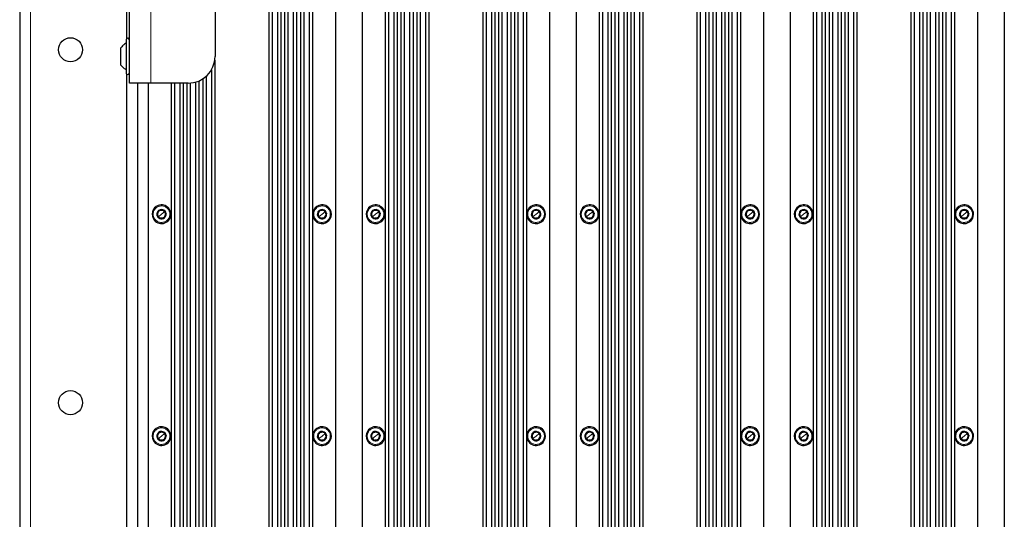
# Paper-space layout 'Blatt3' of a CAD drawing. Header units: millimetres. Extents: x 5 to 418, y 2 to 292.
# Tile 91 of 100: x 297 to 358, y 175 to 206. Entities that reach past the tile are written whole.
import ezdxf

# ---------------------------------------------------------------- set-up
doc = ezdxf.new("R2010")
doc.units = ezdxf.units.MM

psp = doc.layouts.new('Blatt3')

# ---------------------------------------------------------------- linework, layer by layer
at = {"color": 7, "linetype": 'Continuous', "lineweight": 25}
for p, q in [((296.7756, 251.3413), (296.7756, 92.1746)), ((312.2923, 240.4246), (312.2923, 153.6746)), ((312.501, 239.9246), (312.501, 153.6746)), ((312.8343, 239.9246), (312.8343, 153.6746)), ((313.043, 240.4246), (313.043, 153.6746)), ((313.2756, 240.4246), (313.2756, 153.6746)), ((313.4843, 239.9246), (313.4843, 153.6746)), ((313.8176, 239.9246), (313.8176, 153.6746)), ((314.0263, 240.4246), (314.0263, 153.6746)), ((314.259, 240.4246), (314.259, 153.6746)), ((314.4676, 239.9246), (314.4676, 153.6746)), ((314.801, 239.9246), (314.801, 153.6746)), ((315.0097, 240.4246), (315.0097, 153.6465)), ((316.4423, 240.4246), (316.4423, 153.6746)), ((318.109, 240.4246), (318.109, 153.6746)), ((319.5416, 240.4246), (319.5416, 153.6465)), ((319.7503, 239.9246), (319.7503, 153.6746)), ((320.0836, 239.9246), (320.0836, 153.6746)), ((320.2923, 240.4246), (320.2923, 153.6746)), ((320.5249, 240.4246), (320.5249, 153.6746)), ((320.7336, 239.9246), (320.7336, 153.6746)), ((321.0669, 239.9246), (321.0669, 153.6746)), ((321.2756, 240.4246), (321.2756, 153.6746)), ((321.5082, 240.4246), (321.5082, 153.6746)), ((321.7169, 239.9246), (321.7169, 153.6746)), ((322.0503, 239.9246), (322.0503, 153.6746)), ((322.259, 240.4246), (322.259, 153.6746)), ((325.6256, 240.4246), (325.6256, 153.6746)), ((325.8343, 239.9246), (325.8343, 153.6746)), ((326.1676, 239.9246), (326.1676, 153.6746)), ((326.3763, 240.4246), (326.3763, 153.6746)), ((326.609, 240.4246), (326.609, 153.6746)), ((326.8176, 239.9246), (326.8176, 153.6746)), ((327.151, 239.9246), (327.151, 153.6746)), ((327.3597, 240.4246), (327.3597, 153.6746)), ((327.5923, 240.4246), (327.5923, 153.6746)), ((327.801, 239.9246), (327.801, 153.6746)), ((328.1343, 239.9246), (328.1343, 153.6746)), ((328.343, 240.4246), (328.343, 153.6465)), ((329.7756, 240.4246), (329.7756, 153.6746)), ((331.4423, 240.4246), (331.4423, 153.6746)), ((332.8749, 240.4246), (332.8749, 153.6465)), ((333.0836, 239.9246), (333.0836, 153.6746)), ((333.4169, 239.9246), (333.4169, 153.6746)), ((333.6256, 240.4246), (333.6256, 153.6746)), ((333.8582, 240.4246), (333.8582, 153.6746)), ((334.0669, 239.9246), (334.0669, 153.6746)), ((334.4003, 239.9246), (334.4003, 153.6746)), ((334.609, 240.4246), (334.609, 153.6746)), ((334.8416, 240.4246), (334.8416, 153.6746)), ((335.0503, 239.9246), (335.0503, 153.6746)), ((335.3836, 239.9246), (335.3836, 153.6746)), ((335.5923, 240.4246), (335.5923, 153.6746)), ((338.959, 240.4246), (338.959, 153.6746)), ((339.1676, 239.9246), (339.1676, 153.6746)), ((339.501, 239.9246), (339.501, 153.6746)), ((339.7097, 240.4246), (339.7097, 153.6746)), ((339.9423, 240.4246), (339.9423, 153.6746)), ((340.151, 239.9246), (340.151, 153.6746)), ((340.4843, 239.9246), (340.4843, 153.6746)), ((340.693, 240.4246), (340.693, 153.6746)), ((340.9256, 240.4246), (340.9256, 153.6746)), ((341.1343, 239.9246), (341.1343, 153.6746)), ((341.4676, 239.9246), (341.4676, 153.6746)), ((341.6763, 240.4246), (341.6763, 153.6465)), ((343.109, 240.4246), (343.109, 153.6746)), ((344.7756, 240.4246), (344.7756, 153.6746)), ((346.2082, 240.4246), (346.2082, 153.6465)), ((346.4169, 239.9246), (346.4169, 153.6746)), ((346.7503, 239.9246), (346.7503, 153.6746)), ((346.959, 240.4246), (346.959, 153.6746)), ((347.1916, 240.4246), (347.1916, 153.6746)), ((347.4003, 239.9246), (347.4003, 153.6746)), ((347.7336, 239.9246), (347.7336, 153.6746)), ((347.9423, 240.4246), (347.9423, 153.6746)), ((348.1749, 240.4246), (348.1749, 153.6746)), ((348.3836, 239.9246), (348.3836, 153.6746)), ((348.7169, 239.9246), (348.7169, 153.6746)), ((348.9256, 240.4246), (348.9256, 153.6746)), ((352.2923, 240.4246), (352.2923, 153.6746)), ((352.501, 239.9246), (352.501, 153.6746)), ((352.8343, 239.9246), (352.8343, 153.6746)), ((353.043, 240.4246), (353.043, 153.6746)), ((353.2756, 240.4246), (353.2756, 153.6746)), ((353.4843, 239.9246), (353.4843, 153.6746)), ((353.8176, 239.9246), (353.8176, 153.6746)), ((354.0263, 240.4246), (354.0263, 153.6746)), ((354.259, 240.4246), (354.259, 153.6746)), ((354.4676, 239.9246), (354.4676, 153.6746)), ((354.801, 239.9246), (354.801, 153.6746)), ((355.0097, 240.4246), (355.0097, 153.6465)), ((356.4423, 240.4246), (356.4423, 153.6746)), ((358.109, 240.4246), (358.109, 153.6746)), ((303.609, 202.3413), (303.609, 222.3413)), ((308.9423, 220.6746), (308.9423, 204.0079)), ((303.4423, 205.1158), (303.4423, 211.2334)), ((303.409, 205.0413), (303.409, 202.9746)), ((303.059, 204.5213), (303.059, 203.4946)), ((308.9256, 203.7728), (308.9256, 162.5764)), ((308.7169, 203.171), (308.7169, 163.1782)), ((303.4423, 163.4491), (303.4423, 202.9001)), ((307.7336, 202.4054), (307.7336, 163.9438)), ((307.9423, 202.4804), (307.9423, 163.8688)), ((308.1749, 202.6047), (308.1749, 163.7445)), ((308.3836, 202.7629), (308.3836, 163.5863)), ((304.9423, 202.3413), (303.609, 202.3413)), ((304.109, 202.3413), (304.109, 164.0079)), ((304.7756, 202.3413), (304.7756, 164.0079)), ((307.2756, 202.3413), (304.9423, 202.3413)), ((306.2082, 202.3413), (306.2082, 164.0079)), ((306.4169, 202.3413), (306.4169, 164.0079)), ((306.7503, 202.3413), (306.7503, 164.0079)), ((306.959, 202.3413), (306.959, 164.0079)), ((307.1916, 202.3413), (307.1916, 164.0079)), ((307.4003, 202.3459), (307.4003, 164.0033)), ((305.7131, 194.4438), (305.8037, 194.3314)), ((315.7131, 194.4438), (315.8037, 194.3314)), ((319.0465, 194.4438), (319.137, 194.3314)), ((329.0465, 194.4438), (329.137, 194.3314)), ((332.3798, 194.4438), (332.4703, 194.3314)), ((342.3798, 194.4438), (342.4703, 194.3314)), ((345.7131, 194.4438), (345.8037, 194.3314)), ((355.7131, 194.4438), (355.8037, 194.3314)), ((305.4142, 194.0178), (305.3237, 194.1302)), ((305.5048, 193.9054), (305.4142, 194.0178)), ((305.8037, 194.3314), (305.8942, 194.219)), ((315.4142, 194.0178), (315.3237, 194.1302)), ((315.5048, 193.9054), (315.4142, 194.0178)), ((315.8037, 194.3314), (315.8942, 194.219)), ((318.7476, 194.0178), (318.657, 194.1302)), ((318.8381, 193.9054), (318.7476, 194.0178)), ((319.137, 194.3314), (319.2275, 194.219)), ((328.7476, 194.0178), (328.657, 194.1302)), ((328.8381, 193.9054), (328.7476, 194.0178)), ((329.137, 194.3314), (329.2275, 194.219)), ((332.0809, 194.0178), (331.9904, 194.1302)), ((332.1714, 193.9054), (332.0809, 194.0178)), ((332.4703, 194.3314), (332.5609, 194.219)), ((342.0809, 194.0178), (341.9904, 194.1302)), ((342.1714, 193.9054), (342.0809, 194.0178)), ((342.4703, 194.3314), (342.5609, 194.219)), ((345.4142, 194.0178), (345.3237, 194.1302)), ((345.5048, 193.9054), (345.4142, 194.0178)), ((345.8037, 194.3314), (345.8942, 194.219)), ((355.4142, 194.0178), (355.3237, 194.1302)), ((355.5048, 193.9054), (355.4142, 194.0178)), ((355.8037, 194.3314), (355.8942, 194.219)), ((305.7131, 180.6105), (305.8037, 180.4981)), ((305.8037, 180.4981), (305.8942, 180.3857)), ((315.7131, 180.6105), (315.8037, 180.4981)), ((315.8037, 180.4981), (315.8942, 180.3857)), ((319.0465, 180.6105), (319.137, 180.4981)), ((319.137, 180.4981), (319.2275, 180.3857)), ((329.0465, 180.6105), (329.137, 180.4981)), ((329.137, 180.4981), (329.2275, 180.3857)), ((332.3798, 180.6105), (332.4703, 180.4981)), ((332.4703, 180.4981), (332.5609, 180.3857)), ((342.3798, 180.6105), (342.4703, 180.4981)), ((342.4703, 180.4981), (342.5609, 180.3857)), ((345.7131, 180.6105), (345.8037, 180.4981)), ((345.8037, 180.4981), (345.8942, 180.3857)), ((355.7131, 180.6105), (355.8037, 180.4981)), ((355.8037, 180.4981), (355.8942, 180.3857)), ((305.4142, 180.1845), (305.3237, 180.2969)), ((305.5048, 180.0721), (305.4142, 180.1845)), ((315.4142, 180.1845), (315.3237, 180.2969)), ((315.5048, 180.0721), (315.4142, 180.1845)), ((318.7476, 180.1845), (318.657, 180.2969)), ((318.8381, 180.0721), (318.7476, 180.1845)), ((328.7476, 180.1845), (328.657, 180.2969)), ((328.8381, 180.0721), (328.7476, 180.1845)), ((332.0809, 180.1845), (331.9904, 180.2969)), ((332.1714, 180.0721), (332.0809, 180.1845)), ((342.0809, 180.1845), (341.9904, 180.2969)), ((342.1714, 180.0721), (342.0809, 180.1845)), ((345.4142, 180.1845), (345.3237, 180.2969)), ((345.5048, 180.0721), (345.4142, 180.1845)), ((355.4142, 180.1845), (355.3237, 180.2969)), ((355.5048, 180.0721), (355.4142, 180.1845))]:
    psp.add_line(p, q, dxfattribs=at)
at = {"color": 7, "linetype": 'Continuous', "lineweight": 18}
for p, q in [((297.4423, 251.3413), (297.4423, 92.1746)), ((304.9423, 202.3413), (304.9423, 222.3413)), ((305.4014, 194.7198), (305.4251, 194.6575)), ((315.4014, 194.7198), (315.4251, 194.6575)), ((318.7347, 194.7198), (318.7584, 194.6575)), ((328.7347, 194.7198), (328.7584, 194.6575)), ((332.068, 194.7198), (332.0918, 194.6575)), ((342.068, 194.7198), (342.0918, 194.6575)), ((345.4014, 194.7198), (345.4251, 194.6575)), ((355.4014, 194.7198), (355.4251, 194.6575)), ((305.4142, 194.0178), (305.3831, 193.9927)), ((305.609, 194.1746), (305.4142, 194.0178)), ((305.609, 194.1746), (305.8037, 194.3314)), ((305.8037, 194.3314), (305.8348, 194.3565)), ((315.4142, 194.0178), (315.3831, 193.9927)), ((315.609, 194.1746), (315.4142, 194.0178)), ((315.609, 194.1746), (315.8037, 194.3314)), ((315.8037, 194.3314), (315.8348, 194.3565)), ((318.7476, 194.0178), (318.7164, 193.9927)), ((318.9423, 194.1746), (318.7476, 194.0178)), ((318.9423, 194.1746), (319.137, 194.3314)), ((319.137, 194.3314), (319.1681, 194.3565)), ((328.7476, 194.0178), (328.7164, 193.9927)), ((328.9423, 194.1746), (328.7476, 194.0178)), ((328.9423, 194.1746), (329.137, 194.3314)), ((329.137, 194.3314), (329.1681, 194.3565)), ((332.0809, 194.0178), (332.0498, 193.9927)), ((332.2756, 194.1746), (332.0809, 194.0178)), ((332.2756, 194.1746), (332.4703, 194.3314)), ((332.4703, 194.3314), (332.5015, 194.3565)), ((342.0809, 194.0178), (342.0498, 193.9927)), ((342.2756, 194.1746), (342.0809, 194.0178)), ((342.2756, 194.1746), (342.4703, 194.3314)), ((342.4703, 194.3314), (342.5015, 194.3565)), ((345.4142, 194.0178), (345.3831, 193.9927)), ((345.609, 194.1746), (345.4142, 194.0178)), ((345.609, 194.1746), (345.8037, 194.3314)), ((345.8037, 194.3314), (345.8348, 194.3565)), ((355.4142, 194.0178), (355.3831, 193.9927)), ((355.609, 194.1746), (355.4142, 194.0178)), ((355.609, 194.1746), (355.8037, 194.3314)), ((355.8037, 194.3314), (355.8348, 194.3565)), ((305.8165, 193.6295), (305.7928, 193.6918)), ((315.8165, 193.6295), (315.7928, 193.6918)), ((319.1499, 193.6295), (319.1261, 193.6918)), ((329.1499, 193.6295), (329.1261, 193.6918)), ((332.4832, 193.6295), (332.4595, 193.6918)), ((342.4832, 193.6295), (342.4595, 193.6918)), ((345.8165, 193.6295), (345.7928, 193.6918)), ((355.8165, 193.6295), (355.7928, 193.6918)), ((305.4014, 180.8864), (305.4251, 180.8241)), ((305.609, 180.3413), (305.4142, 180.1845)), ((305.609, 180.3413), (305.8037, 180.4981)), ((305.8037, 180.4981), (305.8348, 180.5232)), ((315.4014, 180.8864), (315.4251, 180.8241)), ((315.609, 180.3413), (315.4142, 180.1845)), ((315.609, 180.3413), (315.8037, 180.4981)), ((315.8037, 180.4981), (315.8348, 180.5232)), ((318.7347, 180.8864), (318.7584, 180.8241)), ((318.9423, 180.3413), (318.7476, 180.1845)), ((318.9423, 180.3413), (319.137, 180.4981)), ((319.137, 180.4981), (319.1681, 180.5232)), ((328.7347, 180.8864), (328.7584, 180.8241)), ((328.9423, 180.3413), (328.7476, 180.1845)), ((328.9423, 180.3413), (329.137, 180.4981)), ((329.137, 180.4981), (329.1681, 180.5232)), ((332.068, 180.8864), (332.0918, 180.8241)), ((332.2756, 180.3413), (332.0809, 180.1845)), ((332.2756, 180.3413), (332.4703, 180.4981)), ((332.4703, 180.4981), (332.5015, 180.5232)), ((342.068, 180.8864), (342.0918, 180.8241)), ((342.2756, 180.3413), (342.0809, 180.1845)), ((342.2756, 180.3413), (342.4703, 180.4981)), ((342.4703, 180.4981), (342.5015, 180.5232)), ((345.4014, 180.8864), (345.4251, 180.8241)), ((345.609, 180.3413), (345.4142, 180.1845)), ((345.609, 180.3413), (345.8037, 180.4981)), ((345.8037, 180.4981), (345.8348, 180.5232)), ((355.4014, 180.8864), (355.4251, 180.8241)), ((355.609, 180.3413), (355.4142, 180.1845)), ((355.609, 180.3413), (355.8037, 180.4981)), ((355.8037, 180.4981), (355.8348, 180.5232)), ((305.4142, 180.1845), (305.3831, 180.1594)), ((305.8165, 179.7961), (305.7928, 179.8584)), ((315.4142, 180.1845), (315.3831, 180.1594)), ((315.8165, 179.7961), (315.7928, 179.8584)), ((318.7476, 180.1845), (318.7164, 180.1594)), ((319.1499, 179.7961), (319.1261, 179.8584)), ((328.7476, 180.1845), (328.7164, 180.1594)), ((329.1499, 179.7961), (329.1261, 179.8584)), ((332.0809, 180.1845), (332.0498, 180.1594)), ((332.4832, 179.7961), (332.4595, 179.8584)), ((342.0809, 180.1845), (342.0498, 180.1594)), ((342.4832, 179.7961), (342.4595, 179.8584)), ((345.4142, 180.1845), (345.3831, 180.1594)), ((345.8165, 179.7961), (345.7928, 179.8584)), ((355.4142, 180.1845), (355.3831, 180.1594)), ((355.8165, 179.7961), (355.7928, 179.8584))]:
    psp.add_line(p, q, dxfattribs=at)
at = {"color": 7, "linetype": 'Continuous', "lineweight": 25}
for centre in [(299.9423, 204.4246), (299.9423, 182.4246)]:
    psp.add_circle(centre, 0.75, dxfattribs=at)
for centre, radius, start, end in [((303.509, 205.0413), 0.1, 0, 180), ((307.2756, 204.0079), 1.6667, 270, 360), ((303.509, 202.9746), 0.1, 180, 0), ((305.609, 194.1746), 0.5833, 110.845122, 218.845122), ((305.609, 194.1746), 0.29, 38.845122, 218.845122), ((305.609, 194.1746), 0.5833, 38.845122, 110.845122), ((305.609, 194.1746), 0.5833, 290.845122, 38.845122), ((315.609, 194.1746), 0.5833, 110.845122, 218.845122), ((315.609, 194.1746), 0.29, 38.845122, 218.845122), ((315.609, 194.1746), 0.5833, 38.845122, 110.845122), ((315.609, 194.1746), 0.5833, 290.845122, 38.845122), ((318.9423, 194.1746), 0.5833, 110.845122, 218.845122), ((318.9423, 194.1746), 0.29, 38.845122, 218.845122), ((318.9423, 194.1746), 0.5833, 38.845122, 110.845122), ((318.9423, 194.1746), 0.5833, 290.845122, 38.845122), ((328.9423, 194.1746), 0.5833, 110.845122, 218.845122), ((328.9423, 194.1746), 0.29, 38.845122, 218.845122), ((328.9423, 194.1746), 0.5833, 38.845122, 110.845122), ((328.9423, 194.1746), 0.5833, 290.845122, 38.845122), ((332.2756, 194.1746), 0.5833, 110.845122, 218.845122), ((332.2756, 194.1746), 0.29, 38.845122, 218.845122), ((332.2756, 194.1746), 0.5833, 38.845122, 110.845122), ((332.2756, 194.1746), 0.5833, 290.845122, 38.845122), ((342.2756, 194.1746), 0.5833, 110.845122, 218.845122), ((342.2756, 194.1746), 0.29, 38.845122, 218.845122), ((342.2756, 194.1746), 0.5833, 38.845122, 110.845122), ((342.2756, 194.1746), 0.5833, 290.845122, 38.845122), ((345.609, 194.1746), 0.5833, 110.845122, 218.845122), ((345.609, 194.1746), 0.29, 38.845122, 218.845122), ((345.609, 194.1746), 0.5833, 38.845122, 110.845122), ((345.609, 194.1746), 0.5833, 290.845122, 38.845122), ((355.609, 194.1746), 0.5833, 110.845122, 218.845122), ((355.609, 194.1746), 0.29, 38.845122, 218.845122), ((355.609, 194.1746), 0.5833, 38.845122, 110.845122), ((355.609, 194.1746), 0.5833, 290.845122, 38.845122), ((305.609, 194.1746), 0.25, 158.845122, 218.845122), ((305.609, 194.1746), 0.25, 98.845121, 158.845122), ((305.609, 194.1746), 0.29, 218.845122, 38.845122), ((305.609, 194.1746), 0.25, 218.845122, 278.845121), ((305.609, 194.1746), 0.25, 38.845122, 98.845121), ((305.609, 194.1746), 0.25, 278.845121, 338.845122), ((305.609, 194.1746), 0.25, 338.845122, 38.845122), ((315.609, 194.1746), 0.25, 158.845122, 218.845122), ((315.609, 194.1746), 0.25, 98.845121, 158.845122), ((315.609, 194.1746), 0.29, 218.845122, 38.845122), ((315.609, 194.1746), 0.25, 218.845122, 278.845121), ((315.609, 194.1746), 0.25, 38.845122, 98.845121), ((315.609, 194.1746), 0.25, 278.845121, 338.845122), ((315.609, 194.1746), 0.25, 338.845122, 38.845122), ((318.9423, 194.1746), 0.25, 158.845122, 218.845122), ((318.9423, 194.1746), 0.25, 98.845121, 158.845122), ((318.9423, 194.1746), 0.29, 218.845122, 38.845122), ((318.9423, 194.1746), 0.25, 218.845122, 278.845121), ((318.9423, 194.1746), 0.25, 38.845122, 98.845121), ((318.9423, 194.1746), 0.25, 278.845121, 338.845122), ((318.9423, 194.1746), 0.25, 338.845122, 38.845122), ((328.9423, 194.1746), 0.25, 158.845122, 218.845122), ((328.9423, 194.1746), 0.25, 98.845121, 158.845122), ((328.9423, 194.1746), 0.29, 218.845122, 38.845122), ((328.9423, 194.1746), 0.25, 218.845122, 278.845121), ((328.9423, 194.1746), 0.25, 38.845122, 98.845121), ((328.9423, 194.1746), 0.25, 278.845121, 338.845122), ((328.9423, 194.1746), 0.25, 338.845122, 38.845122), ((332.2756, 194.1746), 0.25, 158.845122, 218.845122), ((332.2756, 194.1746), 0.25, 98.845121, 158.845122), ((332.2756, 194.1746), 0.29, 218.845122, 38.845122), ((332.2756, 194.1746), 0.25, 218.845122, 278.845121), ((332.2756, 194.1746), 0.25, 38.845122, 98.845121), ((332.2756, 194.1746), 0.25, 278.845121, 338.845122), ((332.2756, 194.1746), 0.25, 338.845122, 38.845122), ((342.2756, 194.1746), 0.25, 158.845122, 218.845122), ((342.2756, 194.1746), 0.25, 98.845121, 158.845122), ((342.2756, 194.1746), 0.29, 218.845122, 38.845122), ((342.2756, 194.1746), 0.25, 218.845122, 278.845121), ((342.2756, 194.1746), 0.25, 38.845122, 98.845121), ((342.2756, 194.1746), 0.25, 278.845121, 338.845122), ((342.2756, 194.1746), 0.25, 338.845122, 38.845122), ((345.609, 194.1746), 0.25, 158.845122, 218.845122), ((345.609, 194.1746), 0.25, 98.845121, 158.845122), ((345.609, 194.1746), 0.29, 218.845122, 38.845122), ((345.609, 194.1746), 0.25, 218.845122, 278.845121), ((345.609, 194.1746), 0.25, 38.845122, 98.845121), ((345.609, 194.1746), 0.25, 278.845121, 338.845122), ((345.609, 194.1746), 0.25, 338.845122, 38.845122), ((355.609, 194.1746), 0.25, 158.845122, 218.845122), ((355.609, 194.1746), 0.25, 98.845121, 158.845122), ((355.609, 194.1746), 0.29, 218.845122, 38.845122), ((355.609, 194.1746), 0.25, 218.845122, 278.845121), ((355.609, 194.1746), 0.25, 38.845122, 98.845121), ((355.609, 194.1746), 0.25, 278.845121, 338.845122), ((355.609, 194.1746), 0.25, 338.845122, 38.845122), ((305.609, 194.1746), 0.5833, 218.845122, 290.845122), ((315.609, 194.1746), 0.5833, 218.845122, 290.845122), ((318.9423, 194.1746), 0.5833, 218.845122, 290.845122), ((328.9423, 194.1746), 0.5833, 218.845122, 290.845122), ((332.2756, 194.1746), 0.5833, 218.845122, 290.845122), ((342.2756, 194.1746), 0.5833, 218.845122, 290.845122), ((345.609, 194.1746), 0.5833, 218.845122, 290.845122), ((355.609, 194.1746), 0.5833, 218.845122, 290.845122), ((305.609, 180.3413), 0.5833, 110.845122, 218.845122), ((305.609, 180.3413), 0.29, 38.845122, 218.845122), ((305.609, 180.3413), 0.25, 158.845122, 218.845122), ((305.609, 180.3413), 0.25, 98.845121, 158.845122), ((305.609, 180.3413), 0.29, 218.845122, 38.845122), ((305.609, 180.3413), 0.5833, 38.845122, 110.845122), ((305.609, 180.3413), 0.25, 38.845122, 98.845121), ((305.609, 180.3413), 0.25, 338.845122, 38.845122), ((305.609, 180.3413), 0.5833, 290.845122, 38.845122), ((315.609, 180.3413), 0.5833, 110.845122, 218.845122), ((315.609, 180.3413), 0.29, 38.845122, 218.845122), ((315.609, 180.3413), 0.25, 158.845122, 218.845122), ((315.609, 180.3413), 0.25, 98.845121, 158.845122), ((315.609, 180.3413), 0.29, 218.845122, 38.845122), ((315.609, 180.3413), 0.5833, 38.845122, 110.845122), ((315.609, 180.3413), 0.25, 38.845122, 98.845121), ((315.609, 180.3413), 0.25, 338.845122, 38.845122), ((315.609, 180.3413), 0.5833, 290.845122, 38.845122), ((318.9423, 180.3413), 0.5833, 110.845122, 218.845122), ((318.9423, 180.3413), 0.29, 38.845122, 218.845122), ((318.9423, 180.3413), 0.25, 158.845122, 218.845122), ((318.9423, 180.3413), 0.25, 98.845121, 158.845122), ((318.9423, 180.3413), 0.29, 218.845122, 38.845122), ((318.9423, 180.3413), 0.5833, 38.845122, 110.845122), ((318.9423, 180.3413), 0.25, 38.845122, 98.845121), ((318.9423, 180.3413), 0.25, 338.845122, 38.845122), ((318.9423, 180.3413), 0.5833, 290.845122, 38.845122), ((328.9423, 180.3413), 0.5833, 110.845122, 218.845122), ((328.9423, 180.3413), 0.29, 38.845122, 218.845122), ((328.9423, 180.3413), 0.25, 158.845122, 218.845122), ((328.9423, 180.3413), 0.25, 98.845121, 158.845122), ((328.9423, 180.3413), 0.29, 218.845122, 38.845122), ((328.9423, 180.3413), 0.5833, 38.845122, 110.845122), ((328.9423, 180.3413), 0.25, 38.845122, 98.845121), ((328.9423, 180.3413), 0.25, 338.845122, 38.845122), ((328.9423, 180.3413), 0.5833, 290.845122, 38.845122), ((332.2756, 180.3413), 0.5833, 110.845122, 218.845122), ((332.2756, 180.3413), 0.29, 38.845122, 218.845122), ((332.2756, 180.3413), 0.25, 158.845122, 218.845122), ((332.2756, 180.3413), 0.25, 98.845121, 158.845122), ((332.2756, 180.3413), 0.29, 218.845122, 38.845122), ((332.2756, 180.3413), 0.5833, 38.845122, 110.845122), ((332.2756, 180.3413), 0.25, 38.845122, 98.845121), ((332.2756, 180.3413), 0.25, 338.845122, 38.845122), ((332.2756, 180.3413), 0.5833, 290.845122, 38.845122), ((342.2756, 180.3413), 0.5833, 110.845122, 218.845122), ((342.2756, 180.3413), 0.29, 38.845122, 218.845122), ((342.2756, 180.3413), 0.25, 158.845122, 218.845122), ((342.2756, 180.3413), 0.25, 98.845121, 158.845122), ((342.2756, 180.3413), 0.29, 218.845122, 38.845122), ((342.2756, 180.3413), 0.5833, 38.845122, 110.845122), ((342.2756, 180.3413), 0.25, 38.845122, 98.845121), ((342.2756, 180.3413), 0.25, 338.845122, 38.845122), ((342.2756, 180.3413), 0.5833, 290.845122, 38.845122), ((345.609, 180.3413), 0.5833, 110.845122, 218.845122), ((345.609, 180.3413), 0.29, 38.845122, 218.845122), ((345.609, 180.3413), 0.25, 158.845122, 218.845122), ((345.609, 180.3413), 0.25, 98.845121, 158.845122), ((345.609, 180.3413), 0.29, 218.845122, 38.845122), ((345.609, 180.3413), 0.5833, 38.845122, 110.845122), ((345.609, 180.3413), 0.25, 38.845122, 98.845121), ((345.609, 180.3413), 0.25, 338.845122, 38.845122), ((345.609, 180.3413), 0.5833, 290.845122, 38.845122), ((355.609, 180.3413), 0.5833, 110.845122, 218.845122), ((355.609, 180.3413), 0.29, 38.845122, 218.845122), ((355.609, 180.3413), 0.25, 158.845122, 218.845122), ((355.609, 180.3413), 0.25, 98.845121, 158.845122), ((355.609, 180.3413), 0.29, 218.845122, 38.845122), ((355.609, 180.3413), 0.5833, 38.845122, 110.845122), ((355.609, 180.3413), 0.25, 38.845122, 98.845121), ((355.609, 180.3413), 0.25, 338.845122, 38.845122), ((355.609, 180.3413), 0.5833, 290.845122, 38.845122), ((305.609, 180.3413), 0.5833, 218.845122, 290.845122), ((305.609, 180.3413), 0.25, 218.845122, 278.845121), ((305.609, 180.3413), 0.25, 278.845121, 338.845122), ((315.609, 180.3413), 0.5833, 218.845122, 290.845122), ((315.609, 180.3413), 0.25, 218.845122, 278.845121), ((315.609, 180.3413), 0.25, 278.845121, 338.845122), ((318.9423, 180.3413), 0.5833, 218.845122, 290.845122), ((318.9423, 180.3413), 0.25, 218.845122, 278.845121), ((318.9423, 180.3413), 0.25, 278.845121, 338.845122), ((328.9423, 180.3413), 0.5833, 218.845122, 290.845122), ((328.9423, 180.3413), 0.25, 218.845122, 278.845121), ((328.9423, 180.3413), 0.25, 278.845121, 338.845122), ((332.2756, 180.3413), 0.5833, 218.845122, 290.845122), ((332.2756, 180.3413), 0.25, 218.845122, 278.845121), ((332.2756, 180.3413), 0.25, 278.845121, 338.845122), ((342.2756, 180.3413), 0.5833, 218.845122, 290.845122), ((342.2756, 180.3413), 0.25, 218.845122, 278.845121), ((342.2756, 180.3413), 0.25, 278.845121, 338.845122), ((345.609, 180.3413), 0.5833, 218.845122, 290.845122), ((345.609, 180.3413), 0.25, 218.845122, 278.845121), ((345.609, 180.3413), 0.25, 278.845121, 338.845122), ((355.609, 180.3413), 0.5833, 218.845122, 290.845122), ((355.609, 180.3413), 0.25, 218.845122, 278.845121), ((355.609, 180.3413), 0.25, 278.845121, 338.845122)]:
    psp.add_arc(centre, radius, start, end, dxfattribs=at)
for points in [[(303.409, 204.8413), (303.3412, 204.7982), (303.2058, 204.7121), (303.1079, 204.5849), (303.059, 204.5213)], [(303.409, 203.1746), (303.3412, 203.2177), (303.2058, 203.3038), (303.1079, 203.431), (303.059, 203.4946)]]:
    psp.add_open_spline(points, degree=3, dxfattribs=at)
at = {"color": 7, "linetype": 'Continuous', "lineweight": 18}
for points in [[(305.7928, 193.6918), (305.7268, 193.675), (305.5949, 193.6413), (305.3917, 193.6918), (305.2235, 193.8105), (305.1135, 193.986), (305.079, 194.1901), (305.1256, 194.3906), (305.2438, 194.5635), (305.3647, 194.6261), (305.4251, 194.6575)], [(305.4251, 194.6575), (305.4911, 194.6743), (305.623, 194.7079), (305.8262, 194.6574), (305.9944, 194.5387), (306.1044, 194.3632), (306.1389, 194.1591), (306.0923, 193.9586), (305.9741, 193.7857), (305.8532, 193.7231), (305.7928, 193.6918)], [(315.7928, 193.6918), (315.7268, 193.675), (315.5949, 193.6413), (315.3917, 193.6918), (315.2235, 193.8105), (315.1135, 193.986), (315.079, 194.1901), (315.1256, 194.3906), (315.2438, 194.5635), (315.3647, 194.6261), (315.4251, 194.6575)], [(315.4251, 194.6575), (315.4911, 194.6743), (315.623, 194.7079), (315.8262, 194.6574), (315.9944, 194.5387), (316.1044, 194.3632), (316.1389, 194.1591), (316.0923, 193.9586), (315.9741, 193.7857), (315.8532, 193.7231), (315.7928, 193.6918)], [(319.1261, 193.6918), (319.0602, 193.675), (318.9283, 193.6413), (318.725, 193.6918), (318.5569, 193.8105), (318.4469, 193.986), (318.4123, 194.1901), (318.4589, 194.3906), (318.5771, 194.5635), (318.698, 194.6261), (318.7584, 194.6575)], [(318.7584, 194.6575), (318.8244, 194.6743), (318.9563, 194.7079), (319.1596, 194.6574), (319.3277, 194.5387), (319.4377, 194.3632), (319.4723, 194.1591), (319.4256, 193.9586), (319.3074, 193.7857), (319.1866, 193.7231), (319.1261, 193.6918)], [(329.1261, 193.6918), (329.0602, 193.675), (328.9283, 193.6413), (328.725, 193.6918), (328.5569, 193.8105), (328.4469, 193.986), (328.4123, 194.1901), (328.4589, 194.3906), (328.5771, 194.5635), (328.698, 194.6261), (328.7584, 194.6575)], [(328.7584, 194.6575), (328.8244, 194.6743), (328.9563, 194.7079), (329.1596, 194.6574), (329.3277, 194.5387), (329.4377, 194.3632), (329.4723, 194.1591), (329.4256, 193.9586), (329.3074, 193.7857), (329.1866, 193.7231), (329.1261, 193.6918)], [(332.4595, 193.6918), (332.3935, 193.675), (332.2616, 193.6413), (332.0583, 193.6918), (331.8902, 193.8105), (331.7802, 193.986), (331.7456, 194.1901), (331.7923, 194.3906), (331.9105, 194.5635), (332.0313, 194.6261), (332.0918, 194.6575)], [(332.0918, 194.6575), (332.1577, 194.6743), (332.2896, 194.7079), (332.4929, 194.6574), (332.6611, 194.5387), (332.771, 194.3632), (332.8056, 194.1591), (332.759, 193.9586), (332.6408, 193.7857), (332.5199, 193.7231), (332.4595, 193.6918)], [(342.4595, 193.6918), (342.3935, 193.675), (342.2616, 193.6413), (342.0583, 193.6918), (341.8902, 193.8105), (341.7802, 193.986), (341.7456, 194.1901), (341.7923, 194.3906), (341.9105, 194.5635), (342.0313, 194.6261), (342.0918, 194.6575)], [(342.0918, 194.6575), (342.1577, 194.6743), (342.2896, 194.7079), (342.4929, 194.6574), (342.6611, 194.5387), (342.771, 194.3632), (342.8056, 194.1591), (342.759, 193.9586), (342.6408, 193.7857), (342.5199, 193.7231), (342.4595, 193.6918)], [(345.7928, 193.6918), (345.7268, 193.675), (345.5949, 193.6413), (345.3917, 193.6918), (345.2235, 193.8105), (345.1135, 193.986), (345.079, 194.1901), (345.1256, 194.3906), (345.2438, 194.5635), (345.3647, 194.6261), (345.4251, 194.6575)], [(345.4251, 194.6575), (345.4911, 194.6743), (345.623, 194.7079), (345.8262, 194.6574), (345.9944, 194.5387), (346.1044, 194.3632), (346.1389, 194.1591), (346.0923, 193.9586), (345.9741, 193.7857), (345.8532, 193.7231), (345.7928, 193.6918)], [(355.7928, 193.6918), (355.7268, 193.675), (355.5949, 193.6413), (355.3917, 193.6918), (355.2235, 193.8105), (355.1135, 193.986), (355.079, 194.1901), (355.1256, 194.3906), (355.2438, 194.5635), (355.3647, 194.6261), (355.4251, 194.6575)], [(355.4251, 194.6575), (355.4911, 194.6743), (355.623, 194.7079), (355.8262, 194.6574), (355.9944, 194.5387), (356.1044, 194.3632), (356.1389, 194.1591), (356.0923, 193.9586), (355.9741, 193.7857), (355.8532, 193.7231), (355.7928, 193.6918)], [(305.7928, 179.8584), (305.7268, 179.8416), (305.5949, 179.808), (305.3917, 179.8585), (305.2235, 179.9772), (305.1135, 180.1526), (305.079, 180.3568), (305.1256, 180.5573), (305.2438, 180.7302), (305.3647, 180.7928), (305.4251, 180.8241)], [(305.4251, 180.8241), (305.4911, 180.8409), (305.623, 180.8745), (305.8262, 180.8241), (305.9944, 180.7054), (306.1044, 180.5299), (306.1389, 180.3257), (306.0923, 180.1252), (305.9741, 179.9524), (305.8532, 179.8897), (305.7928, 179.8584)], [(315.7928, 179.8584), (315.7268, 179.8416), (315.5949, 179.808), (315.3917, 179.8585), (315.2235, 179.9772), (315.1135, 180.1526), (315.079, 180.3568), (315.1256, 180.5573), (315.2438, 180.7302), (315.3647, 180.7928), (315.4251, 180.8241)], [(315.4251, 180.8241), (315.4911, 180.8409), (315.623, 180.8745), (315.8262, 180.8241), (315.9944, 180.7054), (316.1044, 180.5299), (316.1389, 180.3257), (316.0923, 180.1252), (315.9741, 179.9524), (315.8532, 179.8897), (315.7928, 179.8584)], [(319.1261, 179.8584), (319.0602, 179.8416), (318.9283, 179.808), (318.725, 179.8585), (318.5569, 179.9772), (318.4469, 180.1526), (318.4123, 180.3568), (318.4589, 180.5573), (318.5771, 180.7302), (318.698, 180.7928), (318.7584, 180.8241)], [(318.7584, 180.8241), (318.8244, 180.8409), (318.9563, 180.8745), (319.1596, 180.8241), (319.3277, 180.7054), (319.4377, 180.5299), (319.4723, 180.3257), (319.4256, 180.1252), (319.3074, 179.9524), (319.1866, 179.8897), (319.1261, 179.8584)], [(329.1261, 179.8584), (329.0602, 179.8416), (328.9283, 179.808), (328.725, 179.8585), (328.5569, 179.9772), (328.4469, 180.1526), (328.4123, 180.3568), (328.4589, 180.5573), (328.5771, 180.7302), (328.698, 180.7928), (328.7584, 180.8241)], [(328.7584, 180.8241), (328.8244, 180.8409), (328.9563, 180.8745), (329.1596, 180.8241), (329.3277, 180.7054), (329.4377, 180.5299), (329.4723, 180.3257), (329.4256, 180.1252), (329.3074, 179.9524), (329.1866, 179.8897), (329.1261, 179.8584)], [(332.4595, 179.8584), (332.3935, 179.8416), (332.2616, 179.808), (332.0583, 179.8585), (331.8902, 179.9772), (331.7802, 180.1526), (331.7456, 180.3568), (331.7923, 180.5573), (331.9105, 180.7302), (332.0313, 180.7928), (332.0918, 180.8241)], [(332.0918, 180.8241), (332.1577, 180.8409), (332.2896, 180.8745), (332.4929, 180.8241), (332.6611, 180.7054), (332.771, 180.5299), (332.8056, 180.3257), (332.759, 180.1252), (332.6408, 179.9524), (332.5199, 179.8897), (332.4595, 179.8584)], [(342.4595, 179.8584), (342.3935, 179.8416), (342.2616, 179.808), (342.0583, 179.8585), (341.8902, 179.9772), (341.7802, 180.1526), (341.7456, 180.3568), (341.7923, 180.5573), (341.9105, 180.7302), (342.0313, 180.7928), (342.0918, 180.8241)], [(342.0918, 180.8241), (342.1577, 180.8409), (342.2896, 180.8745), (342.4929, 180.8241), (342.6611, 180.7054), (342.771, 180.5299), (342.8056, 180.3257), (342.759, 180.1252), (342.6408, 179.9524), (342.5199, 179.8897), (342.4595, 179.8584)], [(345.7928, 179.8584), (345.7268, 179.8416), (345.5949, 179.808), (345.3917, 179.8585), (345.2235, 179.9772), (345.1135, 180.1526), (345.079, 180.3568), (345.1256, 180.5573), (345.2438, 180.7302), (345.3647, 180.7928), (345.4251, 180.8241)], [(345.4251, 180.8241), (345.4911, 180.8409), (345.623, 180.8745), (345.8262, 180.8241), (345.9944, 180.7054), (346.1044, 180.5299), (346.1389, 180.3257), (346.0923, 180.1252), (345.9741, 179.9524), (345.8532, 179.8897), (345.7928, 179.8584)], [(355.7928, 179.8584), (355.7268, 179.8416), (355.5949, 179.808), (355.3917, 179.8585), (355.2235, 179.9772), (355.1135, 180.1526), (355.079, 180.3568), (355.1256, 180.5573), (355.2438, 180.7302), (355.3647, 180.7928), (355.4251, 180.8241)], [(355.4251, 180.8241), (355.4911, 180.8409), (355.623, 180.8745), (355.8262, 180.8241), (355.9944, 180.7054), (356.1044, 180.5299), (356.1389, 180.3257), (356.0923, 180.1252), (355.9741, 179.9524), (355.8532, 179.8897), (355.7928, 179.8584)]]:
    psp.add_open_spline(points, degree=3, dxfattribs=at)
at = {"color": 7, "linetype": 'Continuous', "lineweight": 25}
for points, knots in [([(305.4279, 194.3994), (305.4755, 194.4069), (305.5706, 194.4217), (305.6656, 194.4364), (305.7131, 194.4438)], [0, 0, 0, 0, 0.5004301, 1, 1, 1, 1]), ([(315.4279, 194.3994), (315.4755, 194.4069), (315.5706, 194.4217), (315.6656, 194.4364), (315.7131, 194.4438)], [0, 0, 0, 0, 0.5004301, 1, 1, 1, 1]), ([(318.7612, 194.3994), (318.8088, 194.4069), (318.9039, 194.4217), (318.999, 194.4364), (319.0465, 194.4438)], [0, 0, 0, 0, 0.5004301, 1, 1, 1, 1]), ([(328.7612, 194.3994), (328.8088, 194.4069), (328.9039, 194.4217), (328.999, 194.4364), (329.0465, 194.4438)], [0, 0, 0, 0, 0.5004301, 1, 1, 1, 1]), ([(332.0946, 194.3994), (332.1421, 194.4069), (332.2372, 194.4217), (332.3323, 194.4364), (332.3798, 194.4438)], [0, 0, 0, 0, 0.5004301, 1, 1, 1, 1]), ([(342.0946, 194.3994), (342.1421, 194.4069), (342.2372, 194.4217), (342.3323, 194.4364), (342.3798, 194.4438)], [0, 0, 0, 0, 0.50043007, 1, 1, 1, 1]), ([(345.4279, 194.3994), (345.4755, 194.4069), (345.5706, 194.4217), (345.6656, 194.4364), (345.7131, 194.4438)], [0, 0, 0, 0, 0.50043007, 1, 1, 1, 1]), ([(355.4279, 194.3994), (355.4755, 194.4069), (355.5706, 194.4217), (355.6656, 194.4364), (355.7131, 194.4438)], [0, 0, 0, 0, 0.5004301, 1, 1, 1, 1]), ([(305.3237, 194.1302), (305.3411, 194.1751), (305.3758, 194.2649), (305.4105, 194.3546), (305.4279, 194.3994)], [0, 0, 0, 0, 0.5003625, 1, 1, 1, 1]), ([(305.79, 193.9498), (305.7424, 193.9424), (305.6473, 193.9276), (305.5523, 193.9128), (305.5048, 193.9054)], [0, 0, 0, 0, 0.50043007, 1, 1, 1, 1]), ([(305.8942, 194.219), (305.8768, 194.1741), (305.8421, 194.0844), (305.8074, 193.9946), (305.79, 193.9498)], [0, 0, 0, 0, 0.5003625, 1, 1, 1, 1]), ([(315.3237, 194.1302), (315.3411, 194.1751), (315.3758, 194.2649), (315.4105, 194.3546), (315.4279, 194.3994)], [0, 0, 0, 0, 0.5003625, 1, 1, 1, 1]), ([(315.79, 193.9498), (315.7424, 193.9424), (315.6473, 193.9276), (315.5523, 193.9128), (315.5048, 193.9054)], [0, 0, 0, 0, 0.50043007, 1, 1, 1, 1]), ([(315.8942, 194.219), (315.8768, 194.1741), (315.8421, 194.0844), (315.8074, 193.9946), (315.79, 193.9498)], [0, 0, 0, 0, 0.5003625, 1, 1, 1, 1]), ([(318.657, 194.1302), (318.6744, 194.1751), (318.7091, 194.2649), (318.7439, 194.3546), (318.7612, 194.3994)], [0, 0, 0, 0, 0.5003625, 1, 1, 1, 1]), ([(319.1233, 193.9498), (319.0758, 193.9424), (318.9807, 193.9276), (318.8856, 193.9128), (318.8381, 193.9054)], [0, 0, 0, 0, 0.50043007, 1, 1, 1, 1]), ([(319.2275, 194.219), (319.2102, 194.1741), (319.1754, 194.0844), (319.1407, 193.9946), (319.1233, 193.9498)], [0, 0, 0, 0, 0.5003625, 1, 1, 1, 1]), ([(328.657, 194.1302), (328.6744, 194.1751), (328.7091, 194.2649), (328.7439, 194.3546), (328.7612, 194.3994)], [0, 0, 0, 0, 0.5003625, 1, 1, 1, 1]), ([(329.1233, 193.9498), (329.0758, 193.9424), (328.9807, 193.9276), (328.8856, 193.9128), (328.8381, 193.9054)], [0, 0, 0, 0, 0.50043007, 1, 1, 1, 1]), ([(329.2275, 194.219), (329.2102, 194.1741), (329.1754, 194.0844), (329.1407, 193.9946), (329.1233, 193.9498)], [0, 0, 0, 0, 0.5003625, 1, 1, 1, 1]), ([(331.9904, 194.1302), (332.0077, 194.1751), (332.0425, 194.2649), (332.0772, 194.3546), (332.0946, 194.3994)], [0, 0, 0, 0, 0.5003625, 1, 1, 1, 1]), ([(332.4567, 193.9498), (332.4091, 193.9424), (332.314, 193.9276), (332.2189, 193.9128), (332.1714, 193.9054)], [0, 0, 0, 0, 0.50043007, 1, 1, 1, 1]), ([(332.5609, 194.219), (332.5435, 194.1741), (332.5088, 194.0844), (332.474, 193.9946), (332.4567, 193.9498)], [0, 0, 0, 0, 0.5003625, 1, 1, 1, 1]), ([(341.9904, 194.1302), (342.0077, 194.1751), (342.0425, 194.2649), (342.0772, 194.3546), (342.0946, 194.3994)], [0, 0, 0, 0, 0.5003625, 1, 1, 1, 1]), ([(342.4567, 193.9498), (342.4091, 193.9424), (342.314, 193.9276), (342.2189, 193.9128), (342.1714, 193.9054)], [0, 0, 0, 0, 0.5004301, 1, 1, 1, 1]), ([(342.5609, 194.219), (342.5435, 194.1741), (342.5088, 194.0844), (342.474, 193.9946), (342.4567, 193.9498)], [0, 0, 0, 0, 0.5003625, 1, 1, 1, 1]), ([(345.3237, 194.1302), (345.3411, 194.1751), (345.3758, 194.2649), (345.4105, 194.3546), (345.4279, 194.3994)], [0, 0, 0, 0, 0.5003625, 1, 1, 1, 1]), ([(345.79, 193.9498), (345.7424, 193.9424), (345.6473, 193.9276), (345.5523, 193.9128), (345.5048, 193.9054)], [0, 0, 0, 0, 0.5004301, 1, 1, 1, 1]), ([(345.8942, 194.219), (345.8768, 194.1741), (345.8421, 194.0844), (345.8074, 193.9946), (345.79, 193.9498)], [0, 0, 0, 0, 0.5003625, 1, 1, 1, 1]), ([(355.3237, 194.1302), (355.3411, 194.1751), (355.3758, 194.2649), (355.4105, 194.3546), (355.4279, 194.3994)], [0, 0, 0, 0, 0.5003625, 1, 1, 1, 1]), ([(355.79, 193.9498), (355.7424, 193.9424), (355.6473, 193.9276), (355.5523, 193.9128), (355.5048, 193.9054)], [0, 0, 0, 0, 0.50043007, 1, 1, 1, 1]), ([(355.8942, 194.219), (355.8768, 194.1741), (355.8421, 194.0844), (355.8074, 193.9946), (355.79, 193.9498)], [0, 0, 0, 0, 0.5003625, 1, 1, 1, 1]), ([(305.3237, 180.2969), (305.3411, 180.3418), (305.3758, 180.4315), (305.4105, 180.5213), (305.4279, 180.5661)], [0, 0, 0, 0, 0.5003625, 1, 1, 1, 1]), ([(305.4279, 180.5661), (305.4755, 180.5735), (305.5706, 180.5883), (305.6656, 180.6031), (305.7131, 180.6105)], [0, 0, 0, 0, 0.5004301, 1, 1, 1, 1]), ([(305.8942, 180.3857), (305.8768, 180.3408), (305.8421, 180.251), (305.8074, 180.1613), (305.79, 180.1164)], [0, 0, 0, 0, 0.5003625, 1, 1, 1, 1]), ([(315.3237, 180.2969), (315.3411, 180.3418), (315.3758, 180.4315), (315.4105, 180.5213), (315.4279, 180.5661)], [0, 0, 0, 0, 0.50036246, 1, 1, 1, 1]), ([(315.4279, 180.5661), (315.4755, 180.5735), (315.5706, 180.5883), (315.6656, 180.6031), (315.7131, 180.6105)], [0, 0, 0, 0, 0.5004301, 1, 1, 1, 1]), ([(315.8942, 180.3857), (315.8768, 180.3408), (315.8421, 180.251), (315.8074, 180.1613), (315.79, 180.1164)], [0, 0, 0, 0, 0.5003625, 1, 1, 1, 1]), ([(318.657, 180.2969), (318.6744, 180.3418), (318.7091, 180.4315), (318.7439, 180.5213), (318.7612, 180.5661)], [0, 0, 0, 0, 0.50036246, 1, 1, 1, 1]), ([(318.7612, 180.5661), (318.8088, 180.5735), (318.9039, 180.5883), (318.999, 180.6031), (319.0465, 180.6105)], [0, 0, 0, 0, 0.5004301, 1, 1, 1, 1]), ([(319.2275, 180.3857), (319.2102, 180.3408), (319.1754, 180.251), (319.1407, 180.1613), (319.1233, 180.1164)], [0, 0, 0, 0, 0.5003625, 1, 1, 1, 1]), ([(328.657, 180.2969), (328.6744, 180.3418), (328.7091, 180.4315), (328.7439, 180.5213), (328.7612, 180.5661)], [0, 0, 0, 0, 0.50036246, 1, 1, 1, 1]), ([(328.7612, 180.5661), (328.8088, 180.5735), (328.9039, 180.5883), (328.999, 180.6031), (329.0465, 180.6105)], [0, 0, 0, 0, 0.5004301, 1, 1, 1, 1]), ([(329.2275, 180.3857), (329.2102, 180.3408), (329.1754, 180.251), (329.1407, 180.1613), (329.1233, 180.1164)], [0, 0, 0, 0, 0.5003625, 1, 1, 1, 1]), ([(331.9904, 180.2969), (332.0077, 180.3418), (332.0425, 180.4315), (332.0772, 180.5213), (332.0946, 180.5661)], [0, 0, 0, 0, 0.50036246, 1, 1, 1, 1]), ([(332.0946, 180.5661), (332.1421, 180.5735), (332.2372, 180.5883), (332.3323, 180.6031), (332.3798, 180.6105)], [0, 0, 0, 0, 0.5004301, 1, 1, 1, 1]), ([(332.5609, 180.3857), (332.5435, 180.3408), (332.5088, 180.251), (332.474, 180.1613), (332.4567, 180.1164)], [0, 0, 0, 0, 0.5003625, 1, 1, 1, 1]), ([(341.9904, 180.2969), (342.0077, 180.3418), (342.0425, 180.4315), (342.0772, 180.5213), (342.0946, 180.5661)], [0, 0, 0, 0, 0.5003625, 1, 1, 1, 1]), ([(342.0946, 180.5661), (342.1421, 180.5735), (342.2372, 180.5883), (342.3323, 180.6031), (342.3798, 180.6105)], [0, 0, 0, 0, 0.5004301, 1, 1, 1, 1]), ([(342.5609, 180.3857), (342.5435, 180.3408), (342.5088, 180.251), (342.474, 180.1613), (342.4567, 180.1164)], [0, 0, 0, 0, 0.5003625, 1, 1, 1, 1]), ([(345.3237, 180.2969), (345.3411, 180.3418), (345.3758, 180.4315), (345.4105, 180.5213), (345.4279, 180.5661)], [0, 0, 0, 0, 0.5003625, 1, 1, 1, 1]), ([(345.4279, 180.5661), (345.4755, 180.5735), (345.5706, 180.5883), (345.6656, 180.6031), (345.7131, 180.6105)], [0, 0, 0, 0, 0.5004301, 1, 1, 1, 1]), ([(345.8942, 180.3857), (345.8768, 180.3408), (345.8421, 180.251), (345.8074, 180.1613), (345.79, 180.1164)], [0, 0, 0, 0, 0.5003625, 1, 1, 1, 1]), ([(355.3237, 180.2969), (355.3411, 180.3418), (355.3758, 180.4315), (355.4105, 180.5213), (355.4279, 180.5661)], [0, 0, 0, 0, 0.5003625, 1, 1, 1, 1]), ([(355.4279, 180.5661), (355.4755, 180.5735), (355.5706, 180.5883), (355.6656, 180.6031), (355.7131, 180.6105)], [0, 0, 0, 0, 0.5004301, 1, 1, 1, 1]), ([(355.8942, 180.3857), (355.8768, 180.3408), (355.8421, 180.251), (355.8074, 180.1613), (355.79, 180.1164)], [0, 0, 0, 0, 0.5003625, 1, 1, 1, 1]), ([(305.79, 180.1164), (305.7424, 180.109), (305.6473, 180.0942), (305.5523, 180.0794), (305.5048, 180.0721)], [0, 0, 0, 0, 0.5004301, 1, 1, 1, 1]), ([(315.79, 180.1164), (315.7424, 180.109), (315.6473, 180.0942), (315.5523, 180.0794), (315.5048, 180.0721)], [0, 0, 0, 0, 0.5004301, 1, 1, 1, 1]), ([(319.1233, 180.1164), (319.0758, 180.109), (318.9807, 180.0942), (318.8856, 180.0794), (318.8381, 180.0721)], [0, 0, 0, 0, 0.5004301, 1, 1, 1, 1]), ([(329.1233, 180.1164), (329.0758, 180.109), (328.9807, 180.0942), (328.8856, 180.0794), (328.8381, 180.0721)], [0, 0, 0, 0, 0.5004301, 1, 1, 1, 1]), ([(332.4567, 180.1164), (332.4091, 180.109), (332.314, 180.0942), (332.2189, 180.0794), (332.1714, 180.0721)], [0, 0, 0, 0, 0.5004301, 1, 1, 1, 1]), ([(342.4567, 180.1164), (342.4091, 180.109), (342.314, 180.0942), (342.2189, 180.0794), (342.1714, 180.0721)], [0, 0, 0, 0, 0.5004301, 1, 1, 1, 1]), ([(345.79, 180.1164), (345.7424, 180.109), (345.6473, 180.0942), (345.5523, 180.0794), (345.5048, 180.0721)], [0, 0, 0, 0, 0.5004301, 1, 1, 1, 1]), ([(355.79, 180.1164), (355.7424, 180.109), (355.6473, 180.0942), (355.5523, 180.0794), (355.5048, 180.0721)], [0, 0, 0, 0, 0.5004301, 1, 1, 1, 1])]:
    psp.add_open_spline(points, degree=3, knots=knots, dxfattribs=at)

doc.saveas('drawing.dxf')
